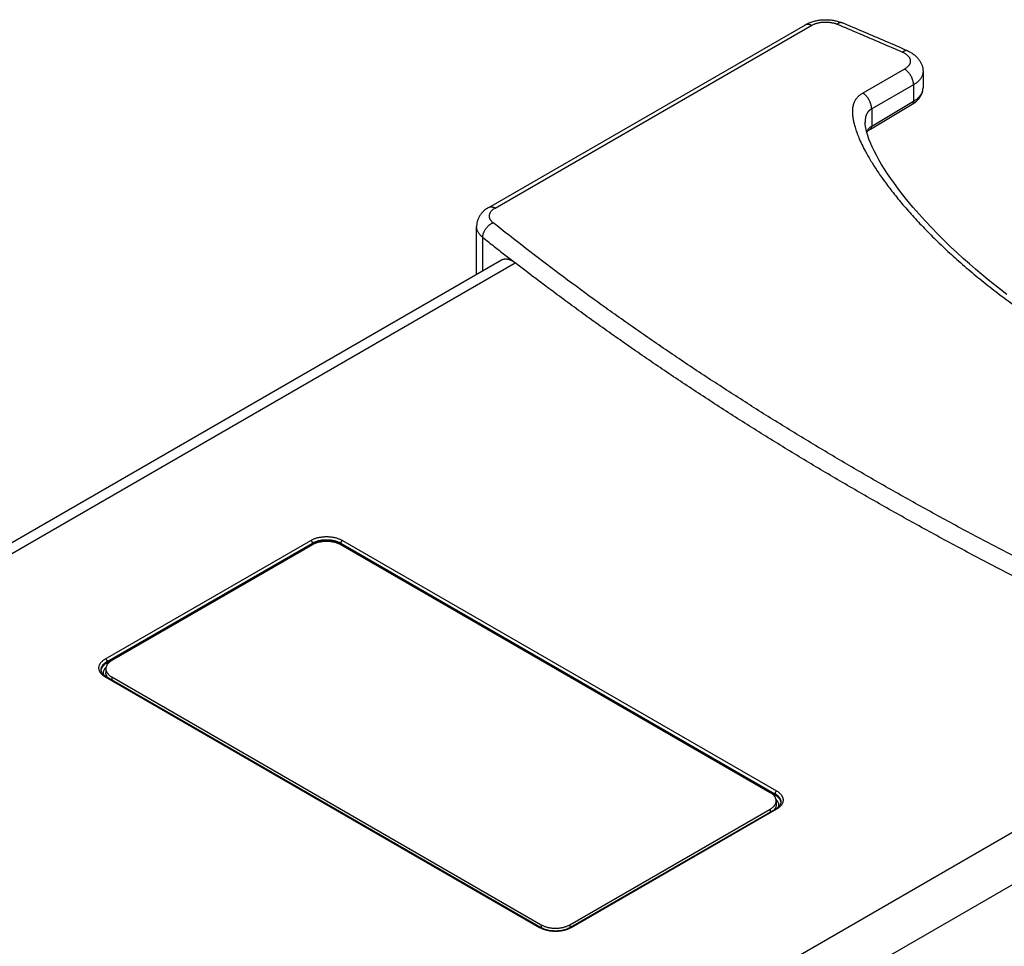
# Model space of a CAD drawing. Header units: inches. Extents: x 0 to 34, y 0 to 22.
# Tile 33 of 49: x 27.5 to 30.5, y 6.5 to 9.4. Entities that reach past the tile are written whole.
import ezdxf

# ---------------------------------------------------------------- set-up
doc = ezdxf.new("R2010")
doc.units = ezdxf.units.IN
doc.header["$LTSCALE"] = 1.87
doc.header["$MEASUREMENT"] = 0
doc.layers.get('0').update_dxf_attribs({"linetype": 'CONTINUOUS'})

msp = doc.modelspace()

# ---------------------------------------------------------------- linework, layer by layer
at = {"color": 7, "linetype": 'CONTINUOUS'}
for p, q in [((28.9545, 8.7726), (29.9322, 9.3371)), ((28.9741, 8.7707), (29.9518, 9.3352)), ((30.2386, 9.1996), (30.1101, 9.1255)), ((30.2956, 9.1923), (30.2956, 9.1421)), ((30.2664, 9.1515), (30.137, 9.0768)), ((30.2664, 9.1515), (30.2664, 9.1005)), ((30.1332, 9.0142), (30.2625, 9.0915)), ((30.137, 9.0231), (30.2664, 9.1005)), ((30.137, 9.0768), (30.137, 9.0231)), ((30.1168, 9.0357), (30.1168, 9.0357)), ((30.1329, 9.014), (30.1332, 9.0142)), ((28.917, 8.5659), (28.917, 8.7138)), ((28.936, 8.5769), (28.936, 8.6799)), ((26.2674, 7.036), (28.9939, 8.6103)), ((26.3008, 7.0215), (29.0365, 8.601)), ((27.7708, 7.3776), (28.4048, 7.7437)), ((27.7757, 7.3691), (28.4097, 7.7352)), ((27.7758, 7.3657), (28.4097, 7.7317)), ((28.4097, 7.73), (27.7903, 7.3723)), ((28.4097, 7.7352), (28.4097, 7.7317)), ((28.4974, 7.7352), (28.4974, 7.7317)), ((28.4974, 7.7352), (29.8384, 6.9609)), ((28.4974, 7.7317), (29.8383, 6.9575)), ((29.8239, 6.964), (28.4974, 7.73)), ((28.5024, 7.7437), (29.8433, 6.9694)), ((27.7757, 7.3691), (27.7758, 7.3657)), ((27.7576, 7.3432), (27.7576, 7.3432)), ((27.7721, 7.347), (27.7721, 7.3348)), ((29.1117, 6.547), (27.7708, 7.3213)), ((29.1152, 6.5474), (27.7743, 7.3216)), ((27.7903, 7.3217), (27.7903, 7.3124)), ((27.7903, 7.3217), (29.1168, 6.5558)), ((31.3283, 7.2778), (28.587, 5.695)), ((31.4095, 7.1636), (28.6952, 5.5963)), ((29.8384, 6.9609), (29.8383, 6.9575)), ((29.8421, 6.9387), (29.8421, 6.9265)), ((29.8565, 6.935), (29.8565, 6.935)), ((29.2045, 6.5558), (29.8239, 6.9134)), ((29.8398, 6.9134), (29.2058, 6.5474)), ((29.8433, 6.9131), (29.2093, 6.547)), ((29.8239, 6.9134), (29.8239, 6.9042)), ((29.1168, 6.5558), (29.1168, 6.5465)), ((29.2045, 6.5558), (29.2045, 6.5466))]:
    msp.add_line(p, q, dxfattribs=at)
for points in [[(30.2625, 9.0915), (30.2668, 9.0942), (30.2713, 9.0974), (30.2754, 9.1009), (30.2792, 9.1045), (30.2826, 9.1082), (30.2856, 9.112), (30.2881, 9.1159), (30.2903, 9.1199), (30.2921, 9.124), (30.2936, 9.128), (30.2946, 9.1321), (30.2953, 9.1362), (30.2956, 9.1403), (30.2956, 9.1421)], [(30.5543, 8.5037), (30.5351, 8.5186), (30.5158, 8.5337), (30.4965, 8.5492), (30.4772, 8.5651), (30.4579, 8.5814), (30.4386, 8.5981), (30.4192, 8.6152), (30.3998, 8.6329), (30.3803, 8.6512), (30.3608, 8.6701), (30.3411, 8.6897), (30.3214, 8.71), (30.302, 8.7307), (30.2833, 8.7515), (30.2654, 8.7721), (30.2487, 8.7921), (30.2333, 8.8113), (30.2195, 8.8293), (30.2071, 8.846), (30.196, 8.8617), (30.1859, 8.8767), (30.1764, 8.8912), (30.1675, 8.9056), (30.1592, 8.9198), (30.1516, 8.9336), (30.1446, 8.947), (30.1385, 8.9598), (30.1332, 8.972), (30.1286, 8.9836), (30.1248, 8.9944), (30.1218, 9.0044), (30.1195, 9.0137), (30.1179, 9.0223), (30.117, 9.03), (30.1168, 9.0357)], [(30.1219, 9.0041), (30.122, 9.0044), (30.1231, 9.0059), (30.1242, 9.0074), (30.1255, 9.0087), (30.1268, 9.01), (30.1283, 9.0112), (30.1299, 9.0123), (30.1316, 9.0133), (30.1329, 9.014)], [(27.7743, 7.3216), (27.7719, 7.3231), (27.7693, 7.3249), (27.767, 7.3267), (27.7649, 7.3287), (27.763, 7.3306), (27.7614, 7.3327), (27.7601, 7.3347), (27.7591, 7.3369), (27.7583, 7.339), (27.7578, 7.3413), (27.7576, 7.3432)], [(29.8565, 6.935), (29.8563, 6.9331), (29.8558, 6.9308), (29.855, 6.9287), (29.854, 6.9265), (29.8527, 6.9245), (29.8511, 6.9224), (29.8493, 6.9205), (29.8472, 6.9186), (29.8449, 6.9167), (29.8423, 6.9149), (29.8398, 6.9134)], [(29.2058, 6.5474), (29.2031, 6.5459), (29.1998, 6.5443), (29.1963, 6.5428), (29.1926, 6.5415), (29.1886, 6.5403), (29.1846, 6.5393), (29.1804, 6.5384), (29.1761, 6.5377), (29.1717, 6.5372), (29.1673, 6.5368), (29.1628, 6.5366), (29.1583, 6.5366), (29.1538, 6.5368), (29.1494, 6.5372), (29.145, 6.5377), (29.1407, 6.5384), (29.1365, 6.5393), (29.1325, 6.5403), (29.1286, 6.5415), (29.1248, 6.5428), (29.1213, 6.5443), (29.118, 6.5459), (29.1152, 6.5474)]]:
    msp.add_lwpolyline(points, dxfattribs=at)
for points, knots in [([(29.9322, 9.3371), (29.934, 9.3382), (29.9377, 9.3402), (29.9436, 9.3428), (29.9496, 9.3452), (29.9559, 9.3472), (29.9622, 9.3489), (29.9686, 9.3503), (29.9751, 9.3513), (29.9817, 9.3521), (29.9882, 9.3525), (29.9948, 9.3527), (30.0013, 9.3525), (30.0078, 9.3521), (30.0143, 9.3513), (30.0208, 9.3503), (30.0271, 9.3489), (30.0334, 9.3473), (30.0395, 9.3453), (30.0435, 9.3438), (30.0455, 9.3429)], [0, 0, 0, 0, 0.053793, 0.108566, 0.164333, 0.220391, 0.27631, 0.332506, 0.388568, 0.444593, 0.500607, 0.55653, 0.612406, 0.668183, 0.723951, 0.779477, 0.834982, 0.890262, 0.945167, 1, 1, 1, 1]), ([(29.9322, 9.3371), (29.9324, 9.3373), (29.9333, 9.3377), (29.9347, 9.3383), (29.9366, 9.3388), (29.9386, 9.339), (29.9407, 9.3389), (29.9428, 9.3387), (29.945, 9.3381), (29.9473, 9.3374), (29.9496, 9.3364), (29.9511, 9.3356), (29.9518, 9.3352)], [0, 0, 0, 0, 0.045413, 0.136754, 0.229905, 0.325944, 0.425779, 0.530124, 0.639489, 0.754191, 0.874368, 1, 1, 1, 1]), ([(29.9518, 9.3352), (29.9528, 9.3358), (29.955, 9.3369), (29.9583, 9.3384), (29.9618, 9.3399), (29.9655, 9.3411), (29.9693, 9.3422), (29.9733, 9.3432), (29.9773, 9.344), (29.9815, 9.3446), (29.9857, 9.3451), (29.9899, 9.3453), (29.9942, 9.3455), (29.9985, 9.3454), (30.0027, 9.3452), (30.007, 9.3447), (30.0111, 9.3442), (30.0152, 9.3434), (30.0192, 9.3425), (30.023, 9.3414), (30.0268, 9.3402), (30.0292, 9.3393), (30.0303, 9.3388)], [0, 0, 0, 0, 0.043857, 0.089238, 0.13599, 0.184003, 0.233163, 0.283329, 0.334356, 0.386086, 0.438356, 0.490997, 0.543834, 0.596693, 0.649399, 0.701777, 0.753655, 0.804873, 0.855262, 0.904685, 0.952996, 1, 1, 1, 1]), ([(30.0455, 9.3429), (30.0452, 9.3431), (30.0443, 9.3434), (30.0429, 9.3436), (30.0413, 9.3437), (30.0395, 9.3435), (30.0378, 9.343), (30.0359, 9.3423), (30.0341, 9.3414), (30.0322, 9.3402), (30.0309, 9.3393), (30.0303, 9.3388)], [0, 0, 0, 0, 0.064416, 0.160335, 0.259733, 0.364335, 0.475495, 0.594183, 0.721007, 0.856267, 1, 1, 1, 1]), ([(30.0303, 9.3388), (30.0529, 9.3293), (30.098, 9.3103), (30.1653, 9.2815), (30.21, 9.2621), (30.2323, 9.2523)], [0, 0, 0, 0, 0.334365, 0.667704, 1, 1, 1, 1]), ([(30.2481, 9.2562), (30.2257, 9.266), (30.1809, 9.2855), (30.1134, 9.3144), (30.0682, 9.3335), (30.0455, 9.3429)], [0, 0, 0, 0, 0.332306, 0.665642, 1, 1, 1, 1]), ([(30.2481, 9.2562), (30.2477, 9.2564), (30.2468, 9.2567), (30.2453, 9.257), (30.2436, 9.2571), (30.2418, 9.2569), (30.24, 9.2565), (30.2381, 9.2558), (30.2362, 9.2549), (30.2342, 9.2537), (30.233, 9.2528), (30.2323, 9.2523)], [0, 0, 0, 0, 0.073646, 0.169465, 0.268672, 0.372846, 0.483229, 0.600712, 0.725858, 0.858944, 1, 1, 1, 1]), ([(30.2323, 9.2523), (30.2335, 9.2518), (30.2357, 9.2508), (30.2388, 9.2491), (30.2417, 9.2473), (30.2444, 9.2453), (30.2469, 9.2433), (30.2491, 9.2411), (30.251, 9.2389), (30.2526, 9.2366), (30.254, 9.2342), (30.255, 9.2318), (30.2558, 9.2293), (30.2563, 9.2268), (30.2564, 9.2243), (30.2562, 9.2218), (30.2558, 9.2193), (30.255, 9.2168), (30.2539, 9.2144), (30.2525, 9.212), (30.2508, 9.2097), (30.2489, 9.2075), (30.2467, 9.2054), (30.2442, 9.2033), (30.2415, 9.2014), (30.2396, 9.2002), (30.2386, 9.1996)], [0, 0, 0, 0, 0.05212, 0.102618, 0.151342, 0.198244, 0.243319, 0.286589, 0.328125, 0.36804, 0.406499, 0.443716, 0.479954, 0.515518, 0.550744, 0.585985, 0.621592, 0.6579, 0.69521, 0.733782, 0.773825, 0.815502, 0.858917, 0.904142, 0.951199, 1, 1, 1, 1]), ([(30.2481, 9.2562), (30.25, 9.2554), (30.2538, 9.2536), (30.2593, 9.2506), (30.2644, 9.2473), (30.2691, 9.2438), (30.2735, 9.2401), (30.2775, 9.2362), (30.281, 9.2322), (30.2841, 9.2281), (30.2869, 9.2239), (30.2892, 9.2195), (30.2912, 9.2151), (30.2928, 9.2107), (30.2941, 9.2061), (30.295, 9.2016), (30.2955, 9.1969), (30.2956, 9.1939), (30.2956, 9.1923)], [0, 0, 0, 0, 0.07543, 0.148995, 0.220845, 0.290745, 0.358499, 0.42417, 0.487206, 0.548412, 0.608282, 0.666181, 0.723273, 0.779465, 0.834933, 0.890175, 0.945036, 1, 1, 1, 1]), ([(30.2664, 9.1515), (30.2664, 9.1524), (30.2663, 9.1542), (30.266, 9.157), (30.2655, 9.1599), (30.2649, 9.1628), (30.264, 9.1657), (30.263, 9.1687), (30.2619, 9.1717), (30.2605, 9.1746), (30.259, 9.1775), (30.2574, 9.1803), (30.2557, 9.183), (30.2538, 9.1856), (30.2518, 9.1881), (30.2498, 9.1905), (30.2476, 9.1927), (30.2454, 9.1947), (30.2432, 9.1965), (30.2409, 9.1982), (30.2394, 9.1992), (30.2386, 9.1996)], [0, 0, 0, 0, 0.04685, 0.095499, 0.145811, 0.197622, 0.250743, 0.304962, 0.360053, 0.415774, 0.471878, 0.52811, 0.584214, 0.639937, 0.695028, 0.749248, 0.80237, 0.854183, 0.904497, 0.953148, 1, 1, 1, 1]), ([(30.2956, 9.1923), (30.2956, 9.1918), (30.2956, 9.1901), (30.2953, 9.1871), (30.2945, 9.1835), (30.2934, 9.1799), (30.2918, 9.1763), (30.2899, 9.1728), (30.2875, 9.1694), (30.2848, 9.1661), (30.2818, 9.1629), (30.2784, 9.1598), (30.2747, 9.1569), (30.2707, 9.1541), (30.2678, 9.1523), (30.2664, 9.1515)], [0, 0, 0, 0, 0.029235, 0.098857, 0.169256, 0.240946, 0.314394, 0.390006, 0.468123, 0.549017, 0.632889, 0.719876, 0.810053, 0.903438, 1, 1, 1, 1]), ([(30.1101, 9.1255), (30.1089, 9.1248), (30.1064, 9.1234), (30.1028, 9.1212), (30.0994, 9.1187), (30.0962, 9.116), (30.0931, 9.1129), (30.0902, 9.1096), (30.0874, 9.1059), (30.0849, 9.1018), (30.0827, 9.0973), (30.0808, 9.0923), (30.0793, 9.0867), (30.0781, 9.0805), (30.0775, 9.0733), (30.0774, 9.0652), (30.078, 9.0559), (30.0794, 9.0453), (30.0819, 9.0332), (30.0857, 9.0195), (30.0909, 9.0039), (30.0978, 8.9863), (30.1069, 8.9663), (30.1186, 8.9437), (30.1333, 8.9181), (30.1514, 8.8891), (30.1736, 8.8569), (30.1999, 8.8218), (30.23, 8.7847), (30.2636, 8.7461), (30.3006, 8.7066), (30.3408, 8.6664), (30.3837, 8.626), (30.4293, 8.5858), (30.477, 8.5461), (30.5268, 8.507), (30.5783, 8.4689), (30.6313, 8.4318), (30.6856, 8.3959), (30.7412, 8.3611), (30.7981, 8.3275), (30.8565, 8.2949), (30.917, 8.2629), (30.9796, 8.2317), (31.0443, 8.2012), (31.1108, 8.1715), (31.1789, 8.1429), (31.2482, 8.1154), (31.3184, 8.0892), (31.3888, 8.0645), (31.459, 8.0413), (31.5283, 8.02), (31.5959, 8.0005), (31.661, 7.9832), (31.722, 7.9681), (31.7778, 7.9554), (31.8276, 7.9451), (31.8717, 7.9368), (31.9106, 7.9302), (31.945, 7.925), (31.9755, 7.921), (32.0024, 7.9178), (32.0262, 7.9156), (32.0472, 7.9141), (32.0655, 7.9133), (32.0816, 7.913), (32.0956, 7.9131), (32.1079, 7.9135), (32.1187, 7.9141), (32.1285, 7.9151), (32.1372, 7.9162), (32.145, 7.9175), (32.1518, 7.9188), (32.1577, 7.9203), (32.163, 7.9219), (32.1678, 7.9235), (32.1722, 7.9253), (32.1763, 7.9272), (32.1788, 7.9285), (32.18, 7.9292)], [0, 0, 0, 0, 0.001645, 0.003276, 0.004891, 0.006513, 0.00818, 0.009905, 0.011678, 0.013507, 0.015431, 0.017482, 0.019687, 0.022113, 0.024849, 0.027969, 0.03154, 0.035647, 0.040376, 0.045831, 0.052118, 0.059371, 0.06778, 0.077539, 0.08886, 0.101997, 0.11713, 0.134183, 0.152753, 0.172504, 0.193476, 0.215503, 0.238313, 0.261799, 0.285866, 0.310324, 0.335089, 0.360125, 0.385292, 0.410583, 0.43604, 0.461823, 0.488198, 0.515282, 0.542943, 0.571083, 0.599647, 0.628525, 0.657495, 0.6864, 0.715048, 0.743114, 0.770374, 0.796621, 0.821146, 0.843278, 0.862853, 0.880076, 0.895247, 0.908612, 0.920411, 0.930847, 0.940053, 0.948122, 0.955174, 0.961333, 0.966726, 0.971442, 0.975581, 0.97932, 0.982748, 0.985792, 0.98844, 0.990774, 0.992886, 0.994837, 0.996664, 0.998385, 1, 1, 1, 1]), ([(30.137, 9.0768), (30.137, 9.0777), (30.1369, 9.0795), (30.1366, 9.0823), (30.1362, 9.0852), (30.1355, 9.0881), (30.1347, 9.0911), (30.1338, 9.0941), (30.1326, 9.0971), (30.1314, 9.1), (30.1299, 9.1029), (30.1284, 9.1058), (30.1267, 9.1085), (30.1249, 9.1112), (30.123, 9.1137), (30.121, 9.1161), (30.1189, 9.1184), (30.1168, 9.1204), (30.1146, 9.1223), (30.1124, 9.124), (30.1109, 9.125), (30.1101, 9.1255)], [0, 0, 0, 0, 0.046964, 0.095791, 0.146328, 0.198395, 0.251786, 0.306274, 0.361619, 0.41757, 0.473865, 0.530242, 0.586434, 0.64218, 0.697226, 0.751329, 0.804254, 0.855783, 0.905726, 0.953916, 1, 1, 1, 1]), ([(30.2664, 9.1005), (30.2678, 9.1013), (30.2707, 9.1031), (30.2747, 9.106), (30.2784, 9.109), (30.2818, 9.1122), (30.2848, 9.1154), (30.2875, 9.1188), (30.2899, 9.1223), (30.2918, 9.1258), (30.2934, 9.1295), (30.2945, 9.1331), (30.2953, 9.1368), (30.2956, 9.1398), (30.2956, 9.1416), (30.2956, 9.1421)], [0, 0, 0, 0, 0.096222, 0.189242, 0.279115, 0.365981, 0.449881, 0.530843, 0.609101, 0.684908, 0.758576, 0.830526, 0.901163, 0.970946, 1, 1, 1, 1]), ([(30.2664, 9.1005), (30.2664, 9.1), (30.2663, 9.099), (30.2662, 9.0976), (30.2659, 9.0964), (30.2655, 9.0952), (30.265, 9.0941), (30.2644, 9.0932), (30.2637, 9.0923), (30.263, 9.0918), (30.2626, 9.0915), (30.2625, 9.0915)], [0, 0, 0, 0, 0.142187, 0.277204, 0.405075, 0.52609, 0.640848, 0.750278, 0.855645, 0.958507, 1, 1, 1, 1]), ([(30.137, 9.0768), (30.1366, 9.0766), (30.1358, 9.0762), (30.1346, 9.0755), (30.1336, 9.0749), (30.1322, 9.074), (30.1306, 9.0727), (30.1288, 9.0712), (30.1273, 9.0696), (30.1258, 9.0679), (30.1246, 9.0662), (30.1233, 9.0642), (30.122, 9.062), (30.1208, 9.0595), (30.1198, 9.057), (30.119, 9.0545), (30.1184, 9.052), (30.1179, 9.0495), (30.1175, 9.047), (30.1171, 9.0441), (30.1169, 9.0411), (30.1168, 9.0382), (30.1168, 9.0364), (30.1168, 9.0357)], [0, 0, 0, 0, 0.027487, 0.054331, 0.080582, 0.106285, 0.156208, 0.204413, 0.251142, 0.296574, 0.340831, 0.383972, 0.442106, 0.498562, 0.553743, 0.60799, 0.661581, 0.714733, 0.767602, 0.820292, 0.890154, 0.959912, 1, 1, 1, 1]), ([(30.1213, 9.0063), (30.1218, 9.0075), (30.123, 9.0096), (30.1248, 9.0126), (30.1268, 9.0151), (30.1288, 9.0173), (30.1308, 9.0191), (30.1328, 9.0206), (30.1348, 9.022), (30.1362, 9.0228), (30.137, 9.0232)], [0, 0, 0, 0, 0.161966, 0.311595, 0.44733, 0.570635, 0.684784, 0.793205, 0.897939, 1, 1, 1, 1]), ([(30.1332, 9.0142), (30.1333, 9.0143), (30.1337, 9.0145), (30.1343, 9.015), (30.135, 9.0158), (30.1356, 9.0167), (30.1361, 9.0178), (30.1365, 9.019), (30.1368, 9.0203), (30.1369, 9.0217), (30.137, 9.0226), (30.137, 9.0231)], [0, 0, 0, 0, 0.02423, 0.126888, 0.232503, 0.342884, 0.45948, 0.583272, 0.714975, 0.854607, 1, 1, 1, 1]), ([(28.9545, 8.7726), (28.9528, 8.7716), (28.9495, 8.7696), (28.9449, 8.7664), (28.9407, 8.7629), (28.9368, 8.7593), (28.9333, 8.7556), (28.9301, 8.7517), (28.9273, 8.7477), (28.9249, 8.7437), (28.9228, 8.7396), (28.921, 8.7354), (28.9196, 8.7312), (28.9184, 8.7269), (28.9176, 8.7225), (28.9171, 8.7182), (28.917, 8.7153), (28.917, 8.7138)], [0, 0, 0, 0, 0.07977, 0.156835, 0.231611, 0.30405, 0.374216, 0.442358, 0.508638, 0.572898, 0.636047, 0.698269, 0.75924, 0.819906, 0.880061, 0.940028, 1, 1, 1, 1]), ([(28.9545, 8.7726), (28.9547, 8.7728), (28.9556, 8.7732), (28.957, 8.7738), (28.9589, 8.7743), (28.9609, 8.7745), (28.963, 8.7744), (28.9651, 8.7742), (28.9673, 8.7736), (28.9696, 8.7729), (28.9719, 8.7719), (28.9734, 8.7711), (28.9741, 8.7707)], [0, 0, 0, 0, 0.045413, 0.136754, 0.229905, 0.325944, 0.425779, 0.530124, 0.639489, 0.754191, 0.874368, 1, 1, 1, 1]), ([(28.9679, 8.7253), (28.9671, 8.726), (28.9655, 8.7273), (28.9633, 8.7295), (28.9615, 8.7317), (28.9599, 8.734), (28.9586, 8.7364), (28.9575, 8.7388), (28.9568, 8.7412), (28.9564, 8.7437), (28.9563, 8.7462), (28.9565, 8.7487), (28.957, 8.7511), (28.9578, 8.7536), (28.9589, 8.756), (28.9602, 8.7583), (28.9619, 8.7606), (28.9639, 8.7628), (28.9661, 8.765), (28.9685, 8.767), (28.9712, 8.7689), (28.9731, 8.7701), (28.9741, 8.7707)], [0, 0, 0, 0, 0.05587, 0.1096, 0.161195, 0.2108, 0.258634, 0.304959, 0.350108, 0.39446, 0.438431, 0.482456, 0.526968, 0.572374, 0.619044, 0.667292, 0.717374, 0.769487, 0.823757, 0.880274, 0.939059, 1, 1, 1, 1]), ([(28.936, 8.6799), (28.9348, 8.6809), (28.9324, 8.6829), (28.9292, 8.6861), (28.9263, 8.6894), (28.9238, 8.6928), (28.9216, 8.6963), (28.9199, 8.6999), (28.9185, 8.7036), (28.9176, 8.7072), (28.9171, 8.7107), (28.917, 8.7128), (28.917, 8.7138)], [0, 0, 0, 0, 0.117668, 0.231076, 0.340369, 0.445784, 0.547649, 0.646392, 0.742533, 0.836683, 0.929522, 1, 1, 1, 1]), ([(28.936, 8.6799), (28.936, 8.6808), (28.9361, 8.6827), (28.9364, 8.6854), (28.937, 8.6882), (28.9377, 8.6911), (28.9387, 8.694), (28.9399, 8.6968), (28.9412, 8.6997), (28.9427, 8.7025), (28.9444, 8.7052), (28.9463, 8.7078), (28.9483, 8.7104), (28.9504, 8.7128), (28.9527, 8.7151), (28.9551, 8.7173), (28.9575, 8.7193), (28.96, 8.7211), (28.9626, 8.7227), (28.9652, 8.7241), (28.967, 8.725), (28.9679, 8.7253)], [0, 0, 0, 0, 0.046268, 0.094068, 0.143339, 0.193984, 0.245881, 0.298879, 0.352811, 0.407493, 0.462726, 0.518305, 0.574018, 0.629651, 0.68499, 0.739829, 0.793967, 0.847216, 0.899403, 0.950375, 1, 1, 1, 1]), ([(31.4878, 7.2703), (31.442, 7.2895), (31.3507, 7.3282), (31.215, 7.3877), (31.0809, 7.4484), (30.9483, 7.5102), (30.8174, 7.5732), (30.6881, 7.6373), (30.5606, 7.7026), (30.4347, 7.7689), (30.3106, 7.8364), (30.1883, 7.9049), (30.0678, 7.9745), (29.9491, 8.0451), (29.8323, 8.1167), (29.7174, 8.1894), (29.6044, 8.263), (29.4933, 8.3376), (29.3842, 8.4132), (29.2771, 8.4898), (29.172, 8.5672), (29.0689, 8.6456), (29.0013, 8.6986), (28.9679, 8.7253)], [0, 0, 0, 0, 0.05109, 0.10186, 0.152302, 0.20241, 0.252182, 0.301612, 0.350696, 0.399432, 0.447815, 0.495842, 0.543511, 0.590817, 0.63776, 0.684337, 0.730546, 0.776385, 0.821853, 0.866949, 0.911673, 0.956024, 1, 1, 1, 1]), ([(28.936, 8.6799), (28.9477, 8.6706), (28.9705, 8.6525), (29.004, 8.6263), (29.0258, 8.6093), (29.0364, 8.6011)], [0, 0, 0, 0, 0.350907, 0.6838, 1, 1, 1, 1]), ([(28.9939, 8.6103), (28.994, 8.6103), (28.9951, 8.6109), (28.9971, 8.6119), (29.0001, 8.6128), (29.0033, 8.6134), (29.0067, 8.6136), (29.0101, 8.6133), (29.0137, 8.6127), (29.0173, 8.6117), (29.0211, 8.6103), (29.0249, 8.6085), (29.0287, 8.6064), (29.0326, 8.6039), (29.0352, 8.602), (29.0365, 8.601)], [0, 0, 0, 0, 0.010264, 0.078263, 0.146626, 0.216255, 0.287985, 0.362554, 0.440576, 0.522535, 0.60879, 0.699578, 0.795034, 0.895188, 1, 1, 1, 1]), ([(31.3283, 7.2778), (31.2827, 7.2974), (31.1922, 7.3371), (31.0575, 7.398), (30.9243, 7.4601), (30.7928, 7.5234), (30.6629, 7.5878), (30.5348, 7.6533), (30.4083, 7.72), (30.2837, 7.7877), (30.1608, 7.8565), (30.0397, 7.9264), (29.9205, 7.9974), (29.8032, 8.0693), (29.6877, 8.1423), (29.5742, 8.2163), (29.4627, 8.2913), (29.3531, 8.3672), (29.2455, 8.4441), (29.14, 8.5219), (29.0707, 8.5746), (29.0365, 8.601)], [0, 0, 0, 0, 0.056037, 0.111785, 0.167171, 0.222181, 0.276815, 0.331066, 0.384931, 0.438406, 0.491487, 0.544171, 0.596455, 0.648337, 0.699813, 0.750882, 0.801542, 0.851791, 0.901632, 0.951054, 1, 1, 1, 1]), ([(28.4048, 7.7437), (28.406, 7.7443), (28.4084, 7.7457), (28.4123, 7.7474), (28.4163, 7.7491), (28.4205, 7.7505), (28.4249, 7.7518), (28.4295, 7.7529), (28.4342, 7.7537), (28.4389, 7.7545), (28.4438, 7.755), (28.4487, 7.7553), (28.4536, 7.7554), (28.4585, 7.7553), (28.4634, 7.755), (28.4682, 7.7544), (28.473, 7.7537), (28.4777, 7.7528), (28.4822, 7.7518), (28.4866, 7.7505), (28.4909, 7.749), (28.4949, 7.7474), (28.4987, 7.7456), (28.5012, 7.7443), (28.5024, 7.7437)], [0, 0, 0, 0, 0.040552, 0.082275, 0.125209, 0.169364, 0.214545, 0.260673, 0.307644, 0.355185, 0.403185, 0.451598, 0.500127, 0.548616, 0.597036, 0.645079, 0.692578, 0.739535, 0.785713, 0.830883, 0.875018, 0.917999, 0.959672, 1, 1, 1, 1]), ([(28.4048, 7.7437), (28.405, 7.7435), (28.4054, 7.7433), (28.406, 7.7428), (28.4065, 7.7423), (28.4071, 7.7417), (28.4076, 7.7411), (28.408, 7.7404), (28.4085, 7.7396), (28.4088, 7.7389), (28.4091, 7.7381), (28.4094, 7.7374), (28.4096, 7.7366), (28.4097, 7.7359), (28.4097, 7.7354), (28.4097, 7.7352)], [0, 0, 0, 0, 0.068974, 0.14162, 0.217465, 0.295923, 0.376322, 0.457932, 0.539986, 0.621705, 0.702321, 0.781095, 0.857348, 0.93048, 1, 1, 1, 1]), ([(28.4097, 7.7352), (28.4108, 7.7358), (28.413, 7.737), (28.4164, 7.7386), (28.4201, 7.74), (28.4239, 7.7413), (28.4278, 7.7425), (28.4319, 7.7435), (28.4361, 7.7443), (28.4404, 7.7449), (28.4448, 7.7454), (28.4491, 7.7456), (28.4536, 7.7457), (28.458, 7.7456), (28.4624, 7.7454), (28.4667, 7.7449), (28.471, 7.7443), (28.4752, 7.7435), (28.4793, 7.7425), (28.4833, 7.7413), (28.4871, 7.74), (28.4907, 7.7386), (28.4941, 7.737), (28.4963, 7.7358), (28.4974, 7.7352)], [0, 0, 0, 0, 0.04042, 0.082156, 0.12515, 0.169313, 0.214518, 0.26066, 0.307605, 0.355112, 0.403091, 0.451471, 0.500016, 0.548529, 0.596896, 0.644951, 0.692516, 0.739457, 0.785594, 0.830792, 0.874973, 0.917978, 0.959653, 1, 1, 1, 1]), ([(28.4097, 7.7317), (28.4108, 7.7323), (28.413, 7.7334), (28.4164, 7.735), (28.4201, 7.7365), (28.4239, 7.7378), (28.4278, 7.7389), (28.4319, 7.7399), (28.4361, 7.7407), (28.4404, 7.7413), (28.4448, 7.7418), (28.4491, 7.742), (28.4536, 7.7421), (28.458, 7.742), (28.4624, 7.7418), (28.4667, 7.7413), (28.471, 7.7407), (28.4752, 7.7399), (28.4793, 7.7389), (28.4833, 7.7378), (28.4871, 7.7365), (28.4907, 7.735), (28.4942, 7.7334), (28.4963, 7.7323), (28.4974, 7.7317)], [0, 0, 0, 0, 0.040369, 0.082069, 0.12504, 0.16919, 0.214394, 0.260543, 0.307503, 0.35503, 0.403033, 0.451441, 0.500015, 0.548557, 0.596951, 0.645031, 0.692615, 0.73957, 0.785713, 0.830909, 0.875077, 0.918058, 0.9597, 1, 1, 1, 1]), ([(28.4974, 7.73), (28.4963, 7.7306), (28.4941, 7.7318), (28.4907, 7.7334), (28.487, 7.7348), (28.4832, 7.7361), (28.4793, 7.7373), (28.4752, 7.7382), (28.471, 7.739), (28.4667, 7.7397), (28.4623, 7.7401), (28.4579, 7.7404), (28.4535, 7.7405), (28.4491, 7.7404), (28.4447, 7.7401), (28.4404, 7.7397), (28.4361, 7.739), (28.4319, 7.7382), (28.4278, 7.7373), (28.4238, 7.7361), (28.42, 7.7348), (28.4164, 7.7334), (28.4129, 7.7318), (28.4107, 7.7306), (28.4097, 7.73)], [0, 0, 0, 0, 0.040356, 0.082065, 0.125043, 0.169192, 0.214398, 0.260532, 0.307456, 0.355023, 0.403076, 0.451456, 0.5, 0.548544, 0.596924, 0.644977, 0.692544, 0.739469, 0.785603, 0.830808, 0.874957, 0.917935, 0.959644, 1, 1, 1, 1]), ([(28.4099, 7.7302), (28.4098, 7.7305), (28.4098, 7.7309), (28.4097, 7.7314), (28.4097, 7.7317)], [0, 0, 0, 0, 0.512656, 1, 1, 1, 1]), ([(28.4972, 7.7302), (28.4973, 7.7305), (28.4974, 7.7309), (28.4974, 7.7314), (28.4974, 7.7317)], [0, 0, 0, 0, 0.512656, 1, 1, 1, 1]), ([(28.5024, 7.7437), (28.5022, 7.7435), (28.5018, 7.7433), (28.5012, 7.7428), (28.5006, 7.7423), (28.5001, 7.7417), (28.4996, 7.7411), (28.4991, 7.7404), (28.4987, 7.7396), (28.4983, 7.7389), (28.498, 7.7381), (28.4977, 7.7374), (28.4976, 7.7366), (28.4974, 7.7359), (28.4974, 7.7354), (28.4974, 7.7352)], [0, 0, 0, 0, 0.068974, 0.14162, 0.217464, 0.295922, 0.376321, 0.457931, 0.539985, 0.621705, 0.70232, 0.781095, 0.857348, 0.930479, 1, 1, 1, 1]), ([(27.7708, 7.3213), (27.7696, 7.3219), (27.7674, 7.3233), (27.7643, 7.3255), (27.7615, 7.3278), (27.759, 7.3303), (27.7568, 7.3328), (27.7549, 7.3355), (27.7533, 7.3382), (27.7521, 7.3409), (27.7512, 7.3437), (27.7507, 7.3466), (27.7505, 7.3494), (27.7507, 7.3523), (27.7512, 7.3551), (27.7521, 7.3579), (27.7533, 7.3607), (27.7549, 7.3634), (27.7568, 7.3661), (27.759, 7.3686), (27.7615, 7.371), (27.7644, 7.3734), (27.7675, 7.3756), (27.7697, 7.3769), (27.7708, 7.3776)], [0, 0, 0, 0, 0.054655, 0.107041, 0.157304, 0.205611, 0.251943, 0.296474, 0.339417, 0.380897, 0.421242, 0.460889, 0.500103, 0.539286, 0.578943, 0.61933, 0.66078, 0.703723, 0.748316, 0.794651, 0.842953, 0.893292, 0.945631, 1, 1, 1, 1]), ([(27.7576, 7.3432), (27.7576, 7.3434), (27.7576, 7.3445), (27.7577, 7.3464), (27.7582, 7.349), (27.759, 7.3515), (27.7601, 7.354), (27.7615, 7.3564), (27.7632, 7.3588), (27.7652, 7.361), (27.7674, 7.3632), (27.77, 7.3653), (27.7727, 7.3673), (27.7747, 7.3685), (27.7757, 7.3691)], [0, 0, 0, 0, 0.018789, 0.095801, 0.173597, 0.252912, 0.334385, 0.41863, 0.506054, 0.597017, 0.69187, 0.790669, 0.893325, 1, 1, 1, 1]), ([(27.7579, 7.3432), (27.758, 7.3439), (27.7583, 7.3455), (27.7591, 7.348), (27.7602, 7.3505), (27.7616, 7.3529), (27.7633, 7.3553), (27.7653, 7.3575), (27.7675, 7.3598), (27.7701, 7.3619), (27.7729, 7.3638), (27.7748, 7.3651), (27.7758, 7.3657)], [0, 0, 0, 0, 0.076872, 0.16541, 0.256389, 0.350489, 0.448159, 0.54979, 0.655765, 0.766148, 0.880836, 1, 1, 1, 1]), ([(27.7708, 7.3776), (27.771, 7.3775), (27.7714, 7.3772), (27.772, 7.3768), (27.7725, 7.3762), (27.7731, 7.3756), (27.7736, 7.375), (27.7741, 7.3743), (27.7745, 7.3736), (27.7748, 7.3729), (27.7752, 7.3721), (27.7754, 7.3713), (27.7756, 7.3706), (27.7757, 7.3698), (27.7757, 7.3694), (27.7757, 7.3691)], [0, 0, 0, 0, 0.068974, 0.14162, 0.217465, 0.295922, 0.376321, 0.457931, 0.539985, 0.621705, 0.70232, 0.781095, 0.857348, 0.930479, 1, 1, 1, 1]), ([(27.7903, 7.3723), (27.7892, 7.3717), (27.7873, 7.3705), (27.7845, 7.3685), (27.7819, 7.3664), (27.7797, 7.3642), (27.7777, 7.3619), (27.776, 7.3596), (27.7746, 7.3571), (27.7735, 7.3547), (27.7727, 7.3521), (27.7722, 7.3496), (27.7721, 7.3479), (27.7721, 7.347)], [0, 0, 0, 0, 0.108817, 0.213572, 0.314234, 0.410857, 0.503589, 0.592683, 0.678499, 0.761512, 0.842302, 0.921547, 1, 1, 1, 1]), ([(27.7772, 7.3611), (27.7772, 7.3611), (27.777, 7.3614), (27.7767, 7.3619), (27.7764, 7.3627), (27.7762, 7.3635), (27.776, 7.3642), (27.7759, 7.3649), (27.7759, 7.3654), (27.7758, 7.3657)], [0, 0, 0, 0, 0.016805, 0.19146, 0.363759, 0.532125, 0.695103, 0.851411, 1, 1, 1, 1]), ([(27.7662, 7.3274), (27.766, 7.3279), (27.7655, 7.3291), (27.765, 7.3312), (27.7647, 7.3335), (27.7647, 7.3359), (27.765, 7.3383), (27.7656, 7.3407), (27.7665, 7.343), (27.7678, 7.3453), (27.7693, 7.3475), (27.7709, 7.3494), (27.772, 7.3506), (27.7725, 7.3511)], [0, 0, 0, 0, 0.058579, 0.151454, 0.242971, 0.333807, 0.425212, 0.518176, 0.613399, 0.71191, 0.814342, 0.920987, 1, 1, 1, 1]), ([(27.7721, 7.347), (27.7721, 7.3462), (27.7722, 7.3444), (27.7727, 7.3419), (27.7735, 7.3394), (27.7746, 7.3369), (27.776, 7.3344), (27.7777, 7.3321), (27.7797, 7.3298), (27.7819, 7.3276), (27.7845, 7.3255), (27.7873, 7.3235), (27.7892, 7.3223), (27.7903, 7.3217)], [0, 0, 0, 0, 0.078456, 0.157702, 0.238491, 0.321503, 0.407319, 0.496413, 0.589145, 0.685768, 0.786429, 0.891184, 1, 1, 1, 1]), ([(27.7781, 7.3194), (27.778, 7.3195), (27.7772, 7.3205), (27.776, 7.3222), (27.7746, 7.3246), (27.7735, 7.3271), (27.7727, 7.3296), (27.7722, 7.3322), (27.7721, 7.3339), (27.7721, 7.3348)], [0, 0, 0, 0, 0.03939, 0.211795, 0.377858, 0.538495, 0.69483, 0.848179, 1, 1, 1, 1]), ([(27.7708, 7.3213), (27.771, 7.3214), (27.7714, 7.3216), (27.7719, 7.3218), (27.7725, 7.3219), (27.7731, 7.3219), (27.7736, 7.3219), (27.774, 7.3218), (27.7742, 7.3216), (27.7743, 7.3216)], [0, 0, 0, 0, 0.179893, 0.348342, 0.505605, 0.652705, 0.791525, 0.924809, 1, 1, 1, 1]), ([(28.6476, 5.6296), (28.6141, 5.6563), (28.5465, 5.7093), (28.4434, 5.7878), (28.3382, 5.8653), (28.231, 5.9418), (28.1219, 6.0175), (28.0107, 6.0922), (27.8977, 6.1658), (27.7827, 6.2385), (27.6658, 6.3102), (27.5471, 6.3809), (27.4265, 6.4505), (27.3041, 6.5191), (27.1799, 6.5865), (27.054, 6.6529), (26.9264, 6.7182), (26.797, 6.7823), (26.666, 6.8454), (26.5334, 6.9072), (26.3991, 6.9679), (26.2633, 7.0275), (26.172, 7.0662), (26.1261, 7.0854)], [0, 0, 0, 0, 0.043974, 0.088323, 0.133046, 0.178141, 0.223608, 0.269446, 0.315654, 0.36223, 0.409173, 0.45648, 0.504148, 0.552176, 0.600559, 0.649295, 0.698381, 0.747812, 0.797584, 0.847694, 0.898137, 0.948908, 1, 1, 1, 1]), ([(28.6721, 5.6282), (28.6385, 5.655), (28.5705, 5.7083), (28.4669, 5.7871), (28.3613, 5.8649), (28.2537, 5.9419), (28.1441, 6.0178), (28.0325, 6.0928), (27.919, 6.1668), (27.8036, 6.2398), (27.6862, 6.3117), (27.567, 6.3827), (27.446, 6.4525), (27.3232, 6.5213), (27.1986, 6.589), (27.0722, 6.6557), (26.9441, 6.7212), (26.8143, 6.7855), (26.6829, 6.8488), (26.5498, 6.9108), (26.4152, 6.9717), (26.2789, 7.0314), (26.1873, 7.0703), (26.1413, 7.0896)], [0, 0, 0, 0, 0.044009, 0.088388, 0.133138, 0.178256, 0.223744, 0.269599, 0.31582, 0.362406, 0.409355, 0.456665, 0.504333, 0.552357, 0.600733, 0.649458, 0.69853, 0.747944, 0.797695, 0.847782, 0.898197, 0.948939, 1, 1, 1, 1]), ([(29.8421, 6.9387), (29.8421, 6.9396), (29.842, 6.9413), (29.8415, 6.9438), (29.8407, 6.9464), (29.8396, 6.9489), (29.8382, 6.9513), (29.8365, 6.9537), (29.8345, 6.9559), (29.8322, 6.9581), (29.8297, 6.9602), (29.8269, 6.9622), (29.8249, 6.9634), (29.8239, 6.964)], [0, 0, 0, 0, 0.078456, 0.157702, 0.238491, 0.321503, 0.407319, 0.496413, 0.589145, 0.685768, 0.786429, 0.891184, 1, 1, 1, 1]), ([(29.8433, 6.9694), (29.8431, 6.9693), (29.8427, 6.969), (29.8421, 6.9686), (29.8416, 6.968), (29.841, 6.9674), (29.8405, 6.9668), (29.84, 6.9661), (29.8396, 6.9654), (29.8393, 6.9647), (29.8389, 6.9639), (29.8387, 6.9631), (29.8385, 6.9624), (29.8384, 6.9616), (29.8384, 6.9612), (29.8384, 6.9609)], [0, 0, 0, 0, 0.068974, 0.14162, 0.217465, 0.295922, 0.376322, 0.457931, 0.539986, 0.621705, 0.702321, 0.781095, 0.857348, 0.93048, 1, 1, 1, 1]), ([(29.8433, 6.9694), (29.8445, 6.9687), (29.8467, 6.9674), (29.8498, 6.9652), (29.8526, 6.9628), (29.8551, 6.9604), (29.8573, 6.9578), (29.8592, 6.9552), (29.8608, 6.9525), (29.862, 6.9497), (29.8629, 6.9469), (29.8634, 6.9441), (29.8636, 6.9412), (29.8634, 6.9384), (29.8629, 6.9355), (29.862, 6.9327), (29.8608, 6.9299), (29.8592, 6.9272), (29.8573, 6.9246), (29.8551, 6.9221), (29.8526, 6.9196), (29.8497, 6.9173), (29.8467, 6.9151), (29.8445, 6.9137), (29.8433, 6.9131)], [0, 0, 0, 0, 0.054655, 0.107041, 0.157304, 0.205611, 0.251943, 0.296474, 0.339417, 0.380897, 0.421242, 0.460889, 0.500103, 0.539286, 0.578943, 0.61933, 0.66078, 0.703723, 0.748316, 0.794651, 0.842953, 0.893292, 0.945631, 1, 1, 1, 1]), ([(29.8239, 6.9134), (29.8249, 6.914), (29.8269, 6.9152), (29.8297, 6.9172), (29.8322, 6.9193), (29.8345, 6.9215), (29.8365, 6.9238), (29.8382, 6.9262), (29.8396, 6.9286), (29.8407, 6.9311), (29.8415, 6.9336), (29.842, 6.9362), (29.8421, 6.9379), (29.8421, 6.9387)], [0, 0, 0, 0, 0.108817, 0.213572, 0.314234, 0.410857, 0.503589, 0.592683, 0.678499, 0.761512, 0.842302, 0.921547, 1, 1, 1, 1]), ([(29.8369, 6.9529), (29.837, 6.9529), (29.8371, 6.9532), (29.8374, 6.9537), (29.8377, 6.9545), (29.8379, 6.9553), (29.8381, 6.956), (29.8382, 6.9567), (29.8383, 6.9572), (29.8383, 6.9575)], [0, 0, 0, 0, 0.017154, 0.191748, 0.363985, 0.532292, 0.695212, 0.851463, 1, 1, 1, 1]), ([(29.8383, 6.9575), (29.8393, 6.9569), (29.8413, 6.9556), (29.844, 6.9537), (29.8466, 6.9515), (29.8488, 6.9493), (29.8508, 6.9471), (29.8525, 6.9447), (29.8539, 6.9423), (29.855, 6.9398), (29.8558, 6.9373), (29.8561, 6.9357), (29.8562, 6.935)], [0, 0, 0, 0, 0.119409, 0.234286, 0.344663, 0.450623, 0.552299, 0.650006, 0.744142, 0.835041, 0.923472, 1, 1, 1, 1]), ([(29.8384, 6.9609), (29.8394, 6.9603), (29.8414, 6.9591), (29.8441, 6.9571), (29.8467, 6.955), (29.8489, 6.9528), (29.8509, 6.9506), (29.8526, 6.9482), (29.854, 6.9458), (29.8551, 6.9433), (29.8559, 6.9408), (29.8564, 6.9382), (29.8565, 6.9363), (29.8565, 6.9352), (29.8565, 6.935)], [0, 0, 0, 0, 0.106871, 0.209667, 0.308429, 0.403232, 0.494203, 0.58163, 0.665875, 0.747245, 0.826435, 0.904254, 0.981318, 1, 1, 1, 1]), ([(29.8416, 6.9428), (29.8421, 6.9423), (29.8432, 6.9412), (29.8448, 6.9393), (29.8463, 6.9371), (29.8476, 6.9348), (29.8485, 6.9325), (29.8491, 6.9301), (29.8494, 6.9277), (29.8494, 6.9253), (29.8491, 6.923), (29.8486, 6.9209), (29.8481, 6.9197), (29.8479, 6.9192)], [0, 0, 0, 0, 0.077128, 0.184002, 0.28665, 0.385504, 0.480967, 0.574089, 0.66585, 0.756928, 0.848576, 0.941788, 1, 1, 1, 1]), ([(29.8421, 6.9265), (29.8421, 6.9256), (29.842, 6.9239), (29.8415, 6.9214), (29.8407, 6.9188), (29.8396, 6.9163), (29.8382, 6.9139), (29.837, 6.9123), (29.8363, 6.9114), (29.8362, 6.9113)], [0, 0, 0, 0, 0.154547, 0.310657, 0.469807, 0.633337, 0.802391, 0.9779, 1, 1, 1, 1]), ([(29.8433, 6.9131), (29.8431, 6.9132), (29.8427, 6.9134), (29.8422, 6.9136), (29.8416, 6.9137), (29.841, 6.9137), (29.8405, 6.9137), (29.8401, 6.9136), (29.8399, 6.9135), (29.8398, 6.9134)], [0, 0, 0, 0, 0.179892, 0.348341, 0.505603, 0.652702, 0.791523, 0.924807, 1, 1, 1, 1]), ([(29.1117, 6.547), (29.1119, 6.5471), (29.1123, 6.5473), (29.1129, 6.5475), (29.1135, 6.5477), (29.114, 6.5477), (29.1145, 6.5476), (29.1149, 6.5475), (29.1152, 6.5474), (29.1152, 6.5474)], [0, 0, 0, 0, 0.179893, 0.348342, 0.505604, 0.652704, 0.791525, 0.924809, 1, 1, 1, 1]), ([(29.2093, 6.547), (29.2081, 6.5463), (29.2057, 6.545), (29.2018, 6.5432), (29.1978, 6.5416), (29.1936, 6.5402), (29.1892, 6.5389), (29.1846, 6.5378), (29.1799, 6.5369), (29.1752, 6.5362), (29.1703, 6.5357), (29.1654, 6.5354), (29.1605, 6.5353), (29.1556, 6.5354), (29.1507, 6.5357), (29.1459, 6.5362), (29.1411, 6.5369), (29.1364, 6.5378), (29.1319, 6.5389), (29.1275, 6.5402), (29.1232, 6.5416), (29.1192, 6.5432), (29.1154, 6.545), (29.1129, 6.5463), (29.1117, 6.547)], [0, 0, 0, 0, 0.040552, 0.082275, 0.125209, 0.169364, 0.214545, 0.260673, 0.307644, 0.355185, 0.403185, 0.451598, 0.500127, 0.548616, 0.597036, 0.645079, 0.692578, 0.739535, 0.785713, 0.830883, 0.875018, 0.917999, 0.959672, 1, 1, 1, 1]), ([(29.1168, 6.5558), (29.1179, 6.5552), (29.1201, 6.554), (29.1235, 6.5524), (29.1271, 6.5509), (29.1309, 6.5496), (29.1349, 6.5485), (29.139, 6.5475), (29.1432, 6.5467), (29.1475, 6.5461), (29.1518, 6.5456), (29.1562, 6.5453), (29.1606, 6.5453), (29.1651, 6.5453), (29.1694, 6.5456), (29.1738, 6.5461), (29.1781, 6.5467), (29.1823, 6.5475), (29.1864, 6.5485), (29.1903, 6.5496), (29.1941, 6.5509), (29.1978, 6.5524), (29.2012, 6.554), (29.2034, 6.5552), (29.2045, 6.5558)], [0, 0, 0, 0, 0.040356, 0.082065, 0.125043, 0.169192, 0.214398, 0.260532, 0.307456, 0.355023, 0.403076, 0.451456, 0.5, 0.548544, 0.596924, 0.644977, 0.692544, 0.739469, 0.785603, 0.830808, 0.874957, 0.917935, 0.959644, 1, 1, 1, 1]), ([(29.2093, 6.547), (29.2091, 6.5471), (29.2088, 6.5473), (29.2082, 6.5475), (29.2076, 6.5477), (29.2071, 6.5477), (29.2065, 6.5476), (29.2061, 6.5475), (29.2059, 6.5474), (29.2058, 6.5474)], [0, 0, 0, 0, 0.179893, 0.348341, 0.505604, 0.652703, 0.791523, 0.924807, 1, 1, 1, 1])]:
    msp.add_open_spline(points, degree=3, knots=knots, dxfattribs=at)
for points in [[(28.4099, 7.7301), (28.4099, 7.7301), (28.4099, 7.7302), (28.4099, 7.7302)], [(28.4972, 7.73), (28.4972, 7.7301), (28.4972, 7.7302), (28.4972, 7.7302)], [(27.7577, 7.3414), (27.7577, 7.3419), (27.7578, 7.3424), (27.7578, 7.3429)], [(27.7578, 7.3429), (27.7579, 7.343), (27.7579, 7.3431), (27.7579, 7.3432)], [(29.8562, 6.935), (29.8562, 6.9349), (29.8562, 6.9348), (29.8563, 6.9347)], [(29.8563, 6.9347), (29.8563, 6.9342), (29.8564, 6.9337), (29.8564, 6.9332)]]:
    msp.add_open_spline(points, degree=3, dxfattribs=at)

doc.saveas('drawing.dxf')
